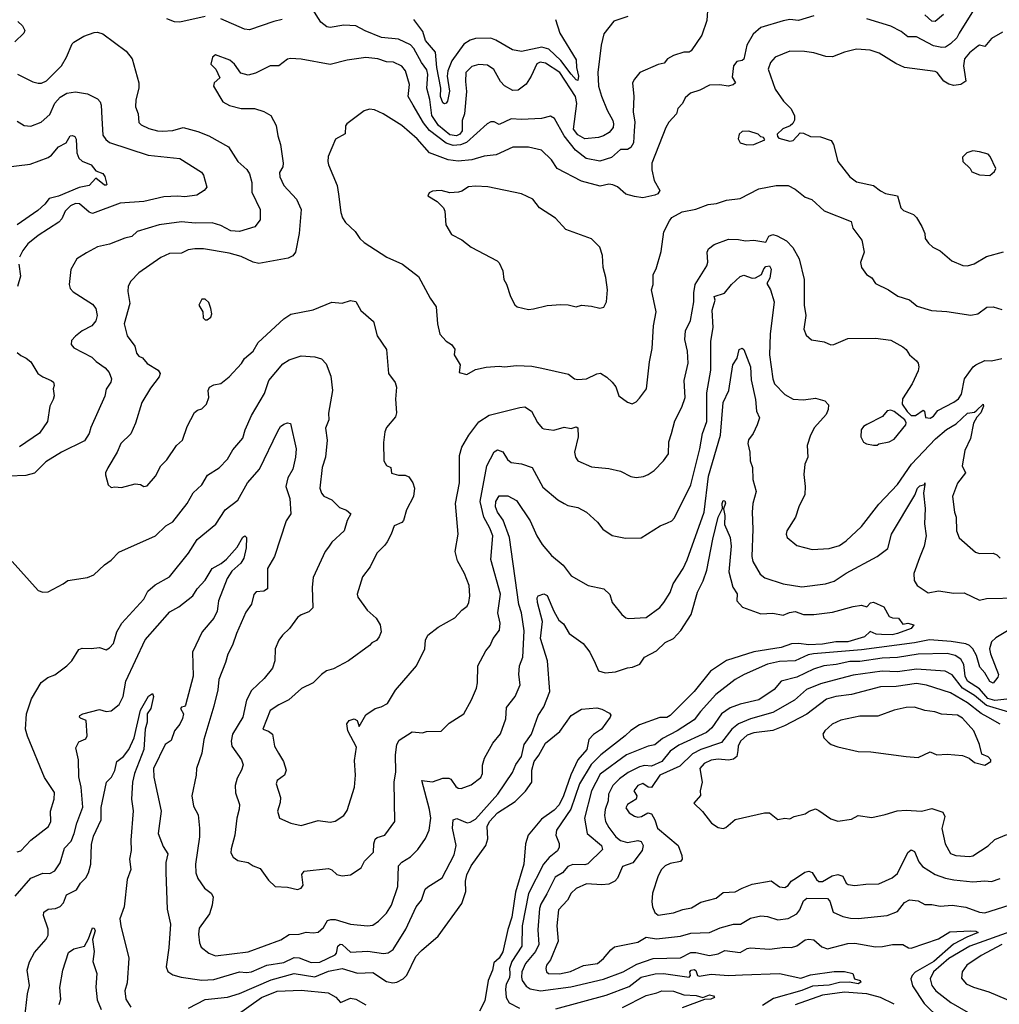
# Model space of a CAD drawing. Extents: x 1246230 to 1426786, y 660032 to 763141.
# Tile 197 of 256: x 1319049 to 1324780, y 698286 to 704045. Entities that reach past the tile are written whole.
import ezdxf

# ---------------------------------------------------------------- set-up
doc = ezdxf.new("R2010")
doc.units = 0

msp = doc.modelspace()

# ---------------------------------------------------------------- linework, layer by layer
at = {"layer": '0CON10XD'}
for points in [[(1323075.6, 704125), (1323069.7, 704040.3), (1323039.2, 703955), (1322977.8, 703862.2), (1322965, 703855.7), (1322934.4, 703855.6), (1322874.5, 703835.5), (1322838.8, 703815), (1322818.9, 703791.1), (1322785, 703782.5), (1322676.7, 703735), (1322645, 703696.7), (1322634.2, 703675), (1322641.4, 703595), (1322637.5, 703505), (1322648.1, 703445), (1322643.8, 703395), (1322640.9, 703325), (1322625, 703297.8), (1322605, 703286.4), (1322563.8, 703285), (1322510.6, 703239.4), (1322442.4, 703217.6), (1322362.9, 703232.9), (1322301.4, 703281.4), (1322235.2, 703365.2), (1322177.3, 703467.3), (1322155, 703480), (1322102.5, 703467.5), (1321985, 703460.4), (1321924.7, 703465.3), (1321855, 703431.9), (1321825, 703447.1), (1321805, 703448.1), (1321784, 703436), (1321663.7, 703326.3), (1321628, 703312), (1321585, 703309.1), (1321543.2, 703323.2), (1321446.6, 703396.6), (1321411.5, 703441.5), (1321350.9, 703545), (1321322.7, 703595), (1321330.5, 703665), (1321305.9, 703745.9), (1321285, 703772.7), (1321235, 703796.9), (1321195, 703798.2), (1321145, 703815.5), (1321075, 703822.7), (1320965, 703807.5), (1320865, 703782.1), (1320695, 703814.3), (1320633, 703817), (1320615, 703814.2), (1320565, 703775.7), (1320515, 703775.6), (1320427.9, 703732.1), (1320385, 703721.2), (1320342.7, 703732.7), (1320306.2, 703785), (1320278.3, 703808.3), (1320195, 703840), (1320177.5, 703825), (1320167.5, 703785), (1320196.1, 703756.1), (1320220, 703705), (1320187.5, 703675), (1320182.5, 703655), (1320236.7, 703565), (1320276.8, 703543.2), (1320345, 703525.4), (1320422.5, 703525), (1320477.8, 703507.8), (1320517.5, 703485), (1320550, 703425), (1320558.6, 703365), (1320575.7, 703315), (1320590, 703205), (1320588.6, 703185), (1320569.4, 703150.6), (1320570.7, 703125), (1320594.5, 703075), (1320668, 702995), (1320696, 702935), (1320683.1, 702795), (1320662.9, 702685), (1320647.4, 702662.6), (1320620.3, 702649.7), (1320448.3, 702618.3), (1320415, 702625.7), (1320345, 702659.6), (1320275, 702679.2), (1320125, 702704.6), (1320073.9, 702703.9), (1320035, 702698.5), (1319995, 702680), (1319925, 702677.5), (1319875.4, 702654.6), (1319745, 702564.2), (1319699.2, 702515), (1319683.4, 702486.6), (1319682.2, 702455), (1319692.5, 702385), (1319661.1, 702265), (1319678.1, 702195), (1319722.9, 702135), (1319732.9, 702095), (1319745, 702076), (1319767.1, 702067.1), (1319795, 702034.6), (1319858.6, 701995), (1319870.8, 701975), (1319865.8, 701955), (1319815, 701890), (1319763.5, 701805), (1319725.8, 701685), (1319698.3, 701621.7), (1319640, 701565), (1319620, 701515), (1319565, 701422.5), (1319551.2, 701395), (1319551.7, 701381.7), (1319567.5, 701325), (1319585, 701307.5), (1319605, 701312.5), (1319645, 701307.5), (1319725, 701330), (1319755, 701326.7), (1319775, 701313.8), (1319795, 701318.8), (1319844.4, 701375), (1319873.8, 701435), (1319909.3, 701470.7), (1319966.6, 701553.4), (1320000.6, 701585), (1320028.6, 701665), (1320072.1, 701747.9), (1320088.3, 701761.7), (1320115, 701768.8), (1320141.2, 701795), (1320156, 701835), (1320152.5, 701875), (1320158.8, 701895), (1320185, 701908.5), (1320225, 701917.1), (1320273.8, 701955), (1320347, 702033), (1320365, 702062), (1320414.5, 702105.5), (1320443.7, 702156.3), (1320595, 702295.7), (1320635, 702322.9), (1320765, 702348.1), (1320875, 702393.3), (1320935, 702387.5), (1320985, 702402), (1321015, 702396.2), (1321044.6, 702344.6), (1321119.7, 702279.7), (1321140.6, 702195), (1321195.8, 702115), (1321205.9, 701975.9), (1321245, 701922.5), (1321253.8, 701895), (1321248.6, 701825), (1321253.9, 701746.1), (1321248.3, 701721.7), (1321195, 701658.8), (1321185.7, 701635), (1321178.3, 701571.7), (1321179.4, 701465), (1321195, 701436.7), (1321220, 701425), (1321225, 701392.5), (1321265, 701380), (1321305, 701380), (1321325, 701370), (1321348.8, 701335), (1321358.8, 701305), (1321353.8, 701255), (1321312.7, 701177.3), (1321295.3, 701114.7), (1321285, 701102.9), (1321240.8, 701085), (1321222.9, 701035), (1321198.5, 700991.5), (1321185, 700970.8), (1321137.8, 700925), (1321100, 700845), (1321055, 700786.7), (1321022.9, 700685), (1321027.3, 700667.3), (1321081.2, 700591.2), (1321133.8, 700545), (1321158, 700505), (1321164.2, 700465), (1321152.5, 700435), (1321135.6, 700414.4), (1321109.7, 700400.3), (1321095, 700383.8), (1320973.3, 700295), (1320885, 700248.6), (1320844.6, 700235.4), (1320814.6, 700215.4), (1320765, 700165.7), (1320697, 700133), (1320623.8, 700066.2), (1320565, 700037.3), (1320515, 700003.1), (1320471.2, 699895), (1320505, 699882.9), (1320528, 699865), (1320540.6, 699795), (1320564, 699754), (1320593.3, 699705), (1320608.6, 699655), (1320598, 699625), (1320556, 699595), (1320548.6, 699575), (1320574.5, 699495), (1320572.7, 699465), (1320558.1, 699415), (1320568, 699375), (1320635, 699345.7), (1320695, 699330.8), (1320795, 699360), (1320865, 699350), (1320895, 699355.8), (1320945, 699389.2), (1320965, 699418.8), (1321007.1, 699555), (1321014, 699625), (1321007.7, 699712.3), (1321019.5, 699789.5), (1320968.5, 699885), (1320963.4, 699926.6), (1320976, 699945), (1321006.2, 699956.2), (1321023.1, 699945), (1321035, 699910), (1321075, 699979.4), (1321128.6, 700015), (1321164.2, 700025.8), (1321200.8, 700045), (1321247, 700123), (1321370, 700265), (1321420, 700365), (1321423.8, 700415), (1321436.2, 700445), (1321497.9, 700492.1), (1321595, 700545.8), (1321635, 700590.8), (1321666.2, 700613.8), (1321676.7, 700635), (1321682.5, 700675), (1321678.2, 700735), (1321650.9, 700805), (1321609.5, 700879.5), (1321597.3, 700935), (1321614.4, 701035), (1321599.5, 701215), (1321621.5, 701335), (1321621.5, 701495), (1321636.4, 701543.6), (1321676.9, 701615), (1321735, 701692.9), (1321795, 701731.4), (1321975, 701776.7), (1322005, 701779.4), (1322044.2, 701755), (1322078.3, 701688.3), (1322105, 701656.2), (1322115, 701652), (1322174.2, 701644.2), (1322235, 701662), (1322275, 701654), (1322305, 701663.8), (1322315, 701656.7), (1322316.2, 701605), (1322294.4, 701515), (1322300.6, 701485), (1322315, 701464.2), (1322395, 701428.6), (1322495, 701419.4), (1322565, 701404), (1322625, 701372.5), (1322655, 701367.5), (1322697.9, 701372.1), (1322725, 701384.2), (1322761.7, 701408.3), (1322815.3, 701464.7), (1322845.7, 701505), (1322847.5, 701575), (1322861.5, 701625), (1322881.1, 701698.9), (1322922.6, 701777.4), (1322941.8, 701835), (1322936.4, 701935), (1322959.5, 702035), (1322956.7, 702105), (1322941.4, 702175), (1322944.4, 702225), (1322973.8, 702286.2), (1322993.2, 702395), (1322992.2, 702447.8), (1323000, 702495), (1323070, 702605), (1323074.5, 702625.5), (1323071.6, 702685), (1323079.7, 702705), (1323111.1, 702728.9), (1323195, 702760.5), (1323255, 702760), (1323295, 702752.1), (1323345, 702755.5), (1323415, 702744.4), (1323431.8, 702778.2), (1323455, 702788.9), (1323481.1, 702781.1), (1323535, 702750.5), (1323573, 702713), (1323608.6, 702645), (1323638.9, 702525), (1323639.1, 702375), (1323648.2, 702315), (1323636.9, 702235), (1323649.5, 702199.5), (1323682.3, 702172.3), (1323755, 702160.8), (1323795, 702142.9), (1323812.5, 702145), (1323895, 702180.5), (1324055, 702181.9), (1324145, 702170), (1324215, 702131.2), (1324236.2, 702115), (1324254.3, 702084.3), (1324295, 702050), (1324306, 702035), (1324310, 702015), (1324305, 701990), (1324270, 701915), (1324213.4, 701826.6), (1324212.7, 701795), (1324242.2, 701752.2), (1324265, 701730.4), (1324289.8, 701730.2), (1324335, 701760), (1324342.5, 701755), (1324348.8, 701718.8), (1324376.5, 701713.5), (1324395, 701725.8), (1324421.3, 701758.7), (1324515, 701807.1), (1324542.3, 701827.7), (1324558.5, 701855), (1324576.8, 701943.2), (1324626.7, 702015), (1324643.3, 702025), (1324695, 702050.8), (1324735, 702048.5), (1324795, 702062.9)], [(1320135, 704062.7), (1319985, 704030), (1319955, 704031.8), (1319910.5, 704050.5)], [(1322606.6, 704063.4), (1322525, 704035.8), (1322467.3, 703962.7), (1322450, 703895), (1322432.1, 703735), (1322436.1, 703655), (1322452.1, 703597.9), (1322485.4, 703515), (1322518.7, 703455), (1322524, 703435), (1322520.3, 703415), (1322498.6, 703385), (1322465, 703364.7), (1322435, 703354.7), (1322355, 703348.8), (1322315, 703371.1), (1322288.8, 703405), (1322308.1, 703555), (1322301.6, 703595), (1322208.4, 703735), (1322125, 703791.2), (1322095, 703796.8), (1322075, 703786.5), (1322041.8, 703715), (1322012.3, 703667.7), (1321965, 703631.9), (1321935, 703630), (1321885, 703657.5), (1321862.9, 703682.9), (1321823.3, 703753.3), (1321785, 703779.5), (1321735, 703783.3), (1321695, 703771.2), (1321659.1, 703735), (1321656.4, 703683.6), (1321662.6, 703625), (1321651.1, 703495), (1321636.9, 703455), (1321637.5, 703395), (1321624.3, 703375.7), (1321605, 703365.6), (1321565, 703371.4), (1321500.2, 703425), (1321459.3, 703485), (1321448.7, 703578.7), (1321430.6, 703645), (1321436, 703725), (1321431.5, 703751.5), (1321399.7, 703795), (1321355, 703875.4), (1321335, 703898.5), (1321265, 703931.6), (1321165, 703940.5), (1321069.3, 703979.3), (1321015, 704008.2), (1320945, 704012.7), (1320865, 703999.2), (1320845, 704002.1), (1320810.1, 704030.1), (1320759.4, 704109.4)], [(1323695, 704068.1), (1323605, 704039.1), (1323555, 704045.4), (1323515, 704037.7), (1323385, 703999.4), (1323340.4, 703959.6), (1323304.1, 703895.9), (1323285, 703814), (1323275, 703806), (1323245, 703800), (1323224.4, 703775), (1323218.3, 703708.3), (1323236.2, 703675), (1323223, 703663), (1323194.3, 703655.7), (1323145, 703664.4), (1323085, 703662.2), (1323027.3, 703632.7), (1322973.3, 703615), (1322942.7, 703587.3), (1322926.2, 703555), (1322898.8, 703525), (1322891.2, 703495), (1322846, 703445), (1322829.2, 703415), (1322747.5, 703205), (1322747.3, 703167.3), (1322760.8, 703105), (1322794, 703045), (1322783.1, 703026.9), (1322765, 703018.6), (1322695, 703001.9), (1322645, 703010), (1322594.5, 703024.5), (1322546.7, 703066.7), (1322519.7, 703079.7), (1322495, 703081.8), (1322445, 703071.5), (1322335, 703100.5), (1322193.4, 703173.4), (1322159.4, 703225), (1322101.1, 703281.1), (1322025, 703300), (1321935, 703300), (1321836.2, 703253.8), (1321765.5, 703245.5), (1321695, 703224.6), (1321615, 703217.5), (1321555, 703225.2), (1321446.3, 703266.3), (1321375, 703347.1), (1321284.5, 703425), (1321175, 703493.3), (1321125, 703517.1), (1321095, 703521.2), (1321065, 703512), (1320962, 703435), (1320955.8, 703424.2), (1320952.9, 703377.1), (1320896.7, 703345), (1320854, 703245), (1320851.2, 703215), (1320856.2, 703195), (1320905.4, 703075.4), (1320914.5, 703025), (1320927, 702917), (1320938, 702885), (1320955, 702858.8), (1321011.2, 702805), (1321038.8, 702765), (1321065, 702740.8), (1321196.7, 702655), (1321288.8, 702615), (1321381.7, 702541.7), (1321449.6, 702415), (1321485.5, 702365), (1321493.8, 702265), (1321507.5, 702205), (1321543.3, 702165), (1321575.8, 702145.8), (1321595, 702117.5), (1321590, 702085), (1321626.2, 702025), (1321620.7, 701980.7), (1321665, 701968.8), (1321715, 701998.8), (1321778, 702012), (1321855, 702018.6), (1321885, 702014.4), (1321955, 702021.1), (1322045, 702018.5), (1322104.2, 702005.8), (1322260.5, 701970.5), (1322294.4, 701944.4), (1322315, 701940), (1322365, 701944.5), (1322425, 701972.7), (1322447.1, 701977.1), (1322485, 701953.3), (1322515, 701923.8), (1322536.3, 701896.3), (1322554, 701845), (1322605, 701806.7), (1322631.7, 701798.3), (1322655, 701810), (1322675, 701830), (1322715.6, 701885), (1322734.4, 702044.4), (1322749.5, 702120.5), (1322757.5, 702255), (1322773.4, 702336.6), (1322745.6, 702465), (1322754.6, 702495.4), (1322755.7, 702555), (1322773.3, 702586.7), (1322801.3, 702688.7), (1322816.7, 702803.3), (1322851.2, 702868.8), (1322865, 702887.5), (1322925, 702920.8), (1323005, 702935.7), (1323076.3, 702963.7), (1323125, 702969.5), (1323185, 702988.5), (1323265, 702998.8), (1323372.5, 703055), (1323475, 703075.5), (1323545, 703074.4), (1323585, 703053.3), (1323645, 703007.1), (1323682.6, 702992.6), (1323755, 702927.3), (1323913.3, 702865), (1323923.1, 702825), (1323976, 702755), (1323988.8, 702685), (1323968, 702625), (1323973.8, 702595), (1324004.1, 702554.1), (1324034.2, 702534.2), (1324055, 702502.5), (1324132.5, 702465), (1324187.5, 702427.5)], [(1324629.3, 704100.7), (1324545.3, 703965), (1324532.2, 703937.8), (1324495.7, 703904.3), (1324465, 703883.6), (1324445, 703881.2), (1324395, 703891.5), (1324295, 703943.6), (1324245, 703944.4), (1324205.3, 703975.3), (1324145, 704007.7), (1324005, 704049.2)], [(1324454.7, 704075.3), (1324405, 704034.5), (1324385, 704035.5), (1324345, 704073.8)], [(1319038.8, 704035), (1319065, 704008.8), (1319078.8, 703981.2), (1319073.1, 703965), (1319020.9, 703915)], [(1320585, 704046.7), (1320535.5, 704034.5), (1320394.1, 703985.9), (1320365, 703989.2), (1320225, 704050)], [(1322184.5, 704045), (1322209.5, 703965), (1322305, 703810), (1322306.2, 703765), (1322318.1, 703715), (1322315, 703690), (1322305, 703692.7), (1322275, 703726.1), (1322215.1, 703805.1), (1322145, 703872.3), (1322103.2, 703883.2), (1321985, 703859.3), (1321932.1, 703867.9), (1321835.6, 703925), (1321805, 703936.9), (1321715, 703935.2), (1321684.4, 703925.6), (1321648.1, 703901.9), (1321576.7, 703805), (1321553.8, 703746.2), (1321550.2, 703715), (1321562.8, 703627.2), (1321551.4, 703568.6), (1321545, 703556), (1321535, 703553.1), (1321525, 703559.2), (1321511.5, 703595), (1321512, 703645), (1321489.7, 703765), (1321481.9, 703855), (1321422.6, 703922.6), (1321408.4, 703975), (1321355, 704046.2)], [(1319036.2, 703726.2), (1319125, 703681.1), (1319156.6, 703673.4), (1319176.2, 703673.8), (1319205, 703686.7), (1319294.4, 703775), (1319323.1, 703825), (1319355.8, 703904.2), (1319365.8, 703914.2), (1319425, 703948.8), (1319485, 703970), (1319505, 703972.5), (1319535, 703962.5), (1319671.3, 703861.3), (1319707.5, 703815), (1319746.7, 703675), (1319746.9, 703645), (1319728.9, 703575), (1319727.1, 703535), (1319741.4, 703495), (1319745, 703443.8), (1319758.9, 703428.9), (1319805, 703407.5), (1319855, 703394.5), (1319885, 703393.5), (1319945, 703396.7), (1320005, 703414.4), (1320091.4, 703391.4), (1320154.6, 703364.6), (1320270.2, 703300.2), (1320324.4, 703215), (1320377.6, 703167.6), (1320393.6, 703143.6), (1320406.6, 703093.4), (1320407.1, 703035), (1320455.9, 702935), (1320456.7, 702875), (1320425, 702833.8), (1320334.4, 702805.6), (1320285, 702809.7), (1320225, 702840), (1320175, 702856), (1320076.4, 702853.6), (1319995, 702863.1), (1319865, 702844.5), (1319736.7, 702805), (1319704.3, 702775.7), (1319665, 702767.8), (1319575, 702732.2), (1319505, 702715.8), (1319439.1, 702680.9), (1319383.8, 702645), (1319347.3, 702582.7), (1319338.6, 702495), (1319343.3, 702473.3), (1319362, 702452), (1319475, 702381.4), (1319494.6, 702354.6), (1319503.1, 702315), (1319495, 702284), (1319471.9, 702255), (1319415, 702225.6), (1319375, 702193.3), (1319352.7, 702167.3), (1319350, 702145), (1319365, 702124.6), (1319470.8, 702070.8), (1319496, 702045), (1319548.8, 702008.8), (1319571.8, 701981.8), (1319585.8, 701945), (1319582.2, 701925), (1319555, 701884), (1319547.2, 701842.8), (1319465, 701658.8), (1319455.3, 701624.7), (1319427.8, 701582.2), (1319294.3, 701515.7), (1319202, 701458), (1319135, 701392.5), (1319085, 701378.5), (1318985, 701375.6)], [(1324798.4, 703971.6), (1324735, 703935.5), (1324695, 703888.1), (1324665, 703895.6), (1324655, 703890), (1324605, 703851.8), (1324577.5, 703815), (1324570.8, 703775), (1324579.6, 703725), (1324584.2, 703685), (1324555, 703666.4), (1324515, 703659.6), (1324485, 703666.9), (1324455, 703684.4), (1324416.9, 703735), (1324405, 703742.5), (1324224.8, 703764.8), (1324175, 703788), (1324078.3, 703848.3), (1324025.5, 703865.5), (1323945, 703872.5), (1323875, 703854.4), (1323805, 703827.5), (1323765, 703830), (1323695, 703851.5), (1323641.3, 703858.7), (1323555, 703860.5), (1323469.2, 703825), (1323441.1, 703795), (1323427.1, 703755), (1323468.8, 703638.8), (1323517.7, 703567.7), (1323560.8, 703525), (1323581.1, 703485), (1323582.7, 703457.3), (1323571.7, 703438.3), (1323556.1, 703423.9), (1323513.9, 703406.1), (1323480, 703375), (1323481.7, 703361.7), (1323491.2, 703351.2), (1323555, 703333.8), (1323575, 703337.5), (1323615, 703383.3), (1323635, 703381.2), (1323675, 703362), (1323735, 703360), (1323797.3, 703337.3), (1323810, 703315), (1323836.2, 703215), (1323905, 703126), (1323945, 703096.9), (1324045, 703074.3), (1324085, 703043.1), (1324115, 703028.6), (1324184.3, 703014.3), (1324203.6, 702943.6), (1324219.4, 702929.4), (1324277.5, 702905), (1324295, 702887.5), (1324328, 702835), (1324344, 702795), (1324346.2, 702765), (1324367, 702737), (1324391.2, 702715), (1324435, 702692.9), (1324502.5, 702635), (1324567.9, 702607.9), (1324595, 702605.6), (1324632.4, 702617.6), (1324705, 702660), (1324805, 702687.7)], [(1319035, 703451.2), (1319075, 703426), (1319115, 703422.9), (1319175.4, 703444.6), (1319225, 703490), (1319253.8, 703556.2), (1319285, 703591.3), (1319325, 703614.7), (1319375, 703621.8), (1319445, 703611.1), (1319505, 703581.4), (1319518.9, 703565), (1319525.5, 703545), (1319528.8, 703468.8), (1319535, 703368.8), (1319553, 703343), (1319575, 703326.4), (1319801.5, 703251.5), (1319985, 703233.6), (1320111.9, 703151.9), (1320123.5, 703135), (1320144, 703065), (1320128, 703045), (1320085, 703017.5), (1320015, 703007.8), (1319975, 703013.2), (1319891.9, 703008.1), (1319775, 702980.5), (1319637.7, 702972.3), (1319475, 702911.9), (1319455, 702918.5), (1319398.5, 702968.5), (1319375, 702969.5), (1319346.4, 702955), (1319315.4, 702925), (1319295, 702880.8), (1319278.8, 702861.2), (1319157.9, 702782.1), (1319097.1, 702732.9), (1319067.3, 702695), (1319048.5, 702655)], [(1323302.7, 703312.7), (1323345, 703314), (1323408.3, 703341.7), (1323400, 703355), (1323385, 703360), (1323370, 703375), (1323315, 703392.9), (1323275, 703390), (1323257.5, 703375), (1323253, 703347), (1323263.9, 703323.9), (1323302.7, 703312.7)], [(1318965, 703182.1), (1319109.5, 703200.5), (1319215, 703237.9), (1319235, 703252.7), (1319275, 703300.6), (1319320.8, 703325), (1319345, 703364.6), (1319357.6, 703367.6), (1319370.8, 703360.8), (1319379.1, 703345), (1319382.3, 703265), (1319395, 703235.7), (1319415, 703217.1), (1319466.7, 703196.7), (1319495, 703161.1), (1319534.4, 703144.4), (1319546.6, 703126.6), (1319558.3, 703081.7), (1319555, 703076), (1319545, 703077.3), (1319495, 703118.2), (1319455.9, 703074.1), (1319396.3, 703063.7), (1319275, 703012.1), (1319220.5, 702999.5), (1319195.4, 702965), (1319155, 702928.9), (1319033.2, 702845)], [(1324725, 703132.5), (1324753, 703157), (1324760, 703175), (1324727.5, 703245), (1324715, 703257.5), (1324665, 703272.5), (1324625, 703276.7), (1324590, 703265), (1324565, 703240), (1324567.5, 703215), (1324610, 703175), (1324620, 703155), (1324665, 703137.5), (1324725, 703132.5)], [(1322025, 702350), (1322055, 702353.3), (1322135, 702372.5), (1322215, 702378.6), (1322257, 702377), (1322305, 702365.8), (1322335, 702374.2), (1322395, 702368.6), (1322443.3, 702356.7), (1322465.9, 702364.1), (1322482.5, 702395), (1322487.5, 702465), (1322477.7, 702537.7), (1322462, 702595), (1322458.8, 702665), (1322443.8, 702715), (1322395, 702762), (1322245, 702816.7), (1322184.1, 702884.1), (1322090, 702945), (1322051.2, 702995), (1321985.7, 703025.7), (1321786.9, 703066.9), (1321715, 703071.5), (1321675, 703067.3), (1321635, 703040.8), (1321616.1, 703036.1), (1321565, 703032.9), (1321515, 703046.2), (1321486.1, 703043.9), (1321465, 703042.5), (1321445, 703032.5), (1321436.7, 703015), (1321491.5, 702981.5), (1321528.1, 702945), (1321535.6, 702925), (1321542.5, 702845), (1321575, 702787.5), (1321635, 702756.2), (1321691.2, 702715), (1321843.3, 702635), (1321855, 702622.5), (1321875.9, 702575.9), (1321881.2, 702525), (1321897.7, 702497.7), (1321920, 702425), (1321945, 702377.5), (1321960, 702365), (1322025, 702350)], [(1319044.4, 702615), (1319053.1, 702545), (1319036.6, 702483.4)], [(1320333.3, 699426.7), (1320319.4, 699375), (1320307.8, 699275), (1320285.6, 699195), (1320285, 699172.5), (1320297, 699147), (1320325, 699127.5), (1320385, 699115.8), (1320415, 699095.8), (1320455, 699080), (1320505, 699011.2), (1320544.1, 698974.1), (1320615, 698970), (1320675, 698957.1), (1320696, 698965), (1320707, 698983), (1320698.8, 699045), (1320712.5, 699065), (1320855, 699080), (1320875, 699072.5), (1320905, 699044.3), (1320935, 699037.5), (1320985, 699042.5), (1321046.9, 699083.1), (1321066.7, 699123.3), (1321119.5, 699175), (1321120, 699225), (1321128.6, 699251.4), (1321139.6, 699260.4), (1321185, 699274.4), (1321244.4, 699355), (1321240, 699585), (1321248.8, 699645), (1321247.8, 699745), (1321255.7, 699805), (1321269.7, 699830.3), (1321345, 699878.6), (1321405, 699873.3), (1321429.3, 699880.7), (1321515, 699883.8), (1321560.9, 699929.1), (1321646.7, 699985), (1321693, 700067), (1321720.8, 700135), (1321726.9, 700165), (1321728.9, 700265), (1321776.7, 700353.3), (1321802.2, 700385), (1321819.5, 700425), (1321855.4, 700474.6), (1321859.5, 700515), (1321845.5, 700575), (1321861.2, 700685), (1321805, 700887.5), (1321817.8, 701025), (1321800.4, 701070.4), (1321764.2, 701135), (1321743.8, 701226.2), (1321781.1, 701435), (1321825, 701516.2), (1321845, 701528), (1321875, 701516.7), (1321902.1, 701472.1), (1321923.9, 701453.9), (1321985, 701446.4), (1322048, 701425), (1322109.6, 701309.6), (1322196.9, 701236.9), (1322234, 701214), (1322255, 701203.1), (1322315, 701191.2), (1322365, 701163.3), (1322428.8, 701105), (1322461.2, 701065), (1322515, 701028), (1322592.6, 701012.6), (1322685, 701014.4), (1322795.5, 701084.5), (1322838.8, 701101.2), (1322865, 701114), (1322879.7, 701130.3), (1322975, 701324), (1323027.9, 701535), (1323044.2, 701625), (1323070, 701695), (1323068.6, 701861.4), (1323091.9, 701995), (1323092, 702165), (1323106.2, 702245), (1323099.6, 702345), (1323117.8, 702405), (1323112.7, 702425), (1323172.9, 702445), (1323213.7, 702496.3), (1323265, 702542.9), (1323285, 702550), (1323335, 702531.9), (1323354.4, 702534.4), (1323388.9, 702555), (1323401.8, 702588.2), (1323415, 702601.3), (1323435, 702604.8), (1323445.4, 702585), (1323436.8, 702533.2), (1323420.9, 702500.9), (1323441.4, 702465), (1323462.7, 702395), (1323439.6, 702205), (1323435.9, 702085), (1323454.7, 701945), (1323465, 701915.7), (1323525, 701852.9), (1323575, 701825.6), (1323635, 701821.4), (1323705, 701831.2), (1323760, 701815), (1323781.7, 701791.7), (1323780, 701765), (1323768.1, 701735), (1323699.8, 701660.2), (1323676.4, 701615), (1323655.8, 701555), (1323660, 701485), (1323642.9, 701445), (1323637.5, 701385), (1323644.2, 701315), (1323641.9, 701268.1), (1323607.1, 701195), (1323588.1, 701135), (1323538, 701055), (1323534.2, 701035), (1323540, 701015), (1323595, 700970), (1323685, 700945.7), (1323785, 700951.9), (1323845, 700969.4), (1323885, 700996.9), (1323975, 701080), (1324075, 701210), (1324185, 701325.6), (1324266.2, 701445), (1324406.2, 701593.8), (1324472.2, 701647.8), (1324528.2, 701681.8), (1324595, 701742.3), (1324635, 701748.8), (1324649.2, 701760.8), (1324685, 701796.5), (1324688.8, 701785), (1324672.1, 701745), (1324649.5, 701720.5), (1324628.9, 701685), (1324611.8, 701595), (1324579.4, 701525), (1324562.9, 701435), (1324582.5, 701395), (1324535.4, 701334.6), (1324506.4, 701255), (1324517.8, 701165), (1324527.8, 701135), (1324530.6, 701055), (1324544.6, 701014.6), (1324640.2, 700930.2), (1324665, 700922.2), (1324745, 700923.5), (1324765, 700915.5), (1324785.6, 700895)], [(1320145, 702290), (1320167.5, 702305), (1320172.5, 702325), (1320167.5, 702355), (1320155, 702390), (1320135, 702410), (1320115, 702410), (1320097.5, 702375), (1320120, 702335), (1320121.7, 702301.7), (1320135, 702290), (1320145, 702290)], [(1324187.5, 702427.5), (1324255, 702405.7), (1324299.2, 702369.2), (1324383.8, 702343.8), (1324472.6, 702337.4), (1324613.8, 702316.2), (1324655, 702324), (1324707.6, 702362.4), (1324745, 702364.4), (1324795, 702349.2)], [(1320254, 700284), (1320214.5, 700185), (1320207.5, 700125), (1320185, 700030), (1320125.5, 699835), (1320115.5, 699754.5), (1320084.3, 699665), (1320081.4, 699625), (1320055.6, 699505), (1320065.7, 699445), (1320093.6, 699393.6), (1320101.8, 699315), (1320101.8, 699265), (1320077.7, 699105), (1320078.5, 699055), (1320092.1, 699022.1), (1320129.4, 698965), (1320169.2, 698935), (1320181.4, 698915), (1320174.4, 698865), (1320158.9, 698815), (1320098.9, 698731.1), (1320095.6, 698695), (1320101.5, 698645), (1320110.5, 698620.5), (1320156, 698585), (1320195, 698568.5), (1320385, 698591.8), (1320577.5, 698662.5), (1320625, 698693.1), (1320683.5, 698696.5), (1320725, 698707.9), (1320765, 698703.5), (1320795, 698707.8), (1320826.7, 698735), (1320849.2, 698775), (1320868.6, 698781.4), (1320895, 698780.7), (1320985, 698754.4), (1321083.8, 698743.8), (1321115, 698747.8), (1321148.5, 698771.5), (1321195, 698819.3), (1321224.7, 698865), (1321260.4, 698975), (1321265, 699096), (1321283.9, 699116.1), (1321335, 699148.1), (1321379.2, 699190.8), (1321423.5, 699255), (1321445.5, 699305), (1321454.5, 699375), (1321447.3, 699425), (1321402, 699595), (1321465, 699586.2), (1321525, 699608.8), (1321558.9, 699608.9), (1321571.5, 699601.5), (1321599.8, 699559.8), (1321615, 699550), (1321631.2, 699548.8), (1321691.3, 699568.7), (1321746.9, 699613.1), (1321756.5, 699635), (1321757.3, 699685), (1321768.1, 699725), (1321817.9, 699812.1), (1321862.2, 699867.8), (1321892.7, 699955), (1321898, 700022), (1321948.1, 700085), (1321976.7, 700155), (1321968.9, 700215), (1321974, 700266), (1321993.6, 700316.4), (1322000.2, 700470.2), (1321984, 700575), (1321969.6, 700625), (1321913.8, 701015), (1321877.1, 701117.1), (1321844.7, 701165), (1321833.5, 701195), (1321835, 701227.5), (1321855, 701260.4), (1321905, 701260.4), (1321955, 701231.9), (1322035, 701112.9), (1322074.6, 701025), (1322105, 700975.8), (1322161.1, 700911.1), (1322229.4, 700855), (1322275, 700791.9), (1322374.6, 700734.6), (1322465.7, 700715.7), (1322502.3, 700682.3), (1322516.2, 700635), (1322571.2, 700565), (1322595, 700546.7), (1322611.7, 700541.7), (1322715, 700547.1), (1322795, 700606.2), (1322818, 700635), (1322854.3, 700695), (1322872.2, 700745), (1322930, 700835), (1322953.8, 700885), (1323054.2, 701165), (1323078.8, 701375), (1323149.7, 701615), (1323164.7, 701805.3), (1323197.5, 701875), (1323222.1, 702025), (1323247.5, 702065), (1323258, 702115), (1323275, 702124.2), (1323286.2, 702116.2), (1323324.6, 702015), (1323327.8, 701937.8), (1323353.4, 701823.4), (1323359.5, 701755), (1323378, 701715), (1323364.5, 701675), (1323340.9, 701625), (1323313.7, 701586.3), (1323308.5, 701565), (1323320, 701515), (1323322.7, 701465), (1323336.4, 701425), (1323337.9, 701355), (1323356.9, 701285), (1323339.2, 701215), (1323334.5, 701165), (1323339.2, 701065), (1323332, 700905), (1323338, 700875), (1323382.1, 700802.1), (1323409.3, 700780.7), (1323515, 700744.4), (1323625, 700726.5), (1323762.5, 700745), (1323815, 700760), (1323885, 700808), (1324065, 700905.4), (1324127.6, 700952.4), (1324150, 701035), (1324285.7, 701264.3), (1324302.5, 701305), (1324315, 701317.7), (1324343.8, 701326.9), (1324345, 701336.2), (1324343.8, 701326.9), (1324336.9, 701275), (1324345.6, 701185), (1324342.7, 701095), (1324352.8, 701025), (1324341.6, 700965), (1324313.6, 700896.4), (1324280.4, 700805), (1324282.2, 700765), (1324300, 700735), (1324365, 700691.4), (1324425, 700704.6), (1324515, 700691.1), (1324575, 700692.7), (1324665, 700648.5), (1324705, 700659.6), (1324895, 700663.4)], [(1319005.3, 700875.3), (1319156.4, 700706.4), (1319185, 700696.2), (1319215, 700698.8), (1319302.5, 700745), (1319330, 700765), (1319445, 700782.5), (1319482.1, 700797.9), (1319544.5, 700855.5), (1319585, 700882.5), (1319629.3, 700930.7), (1319843.3, 701025), (1319903.8, 701085), (1319945, 701108), (1320029.2, 701215), (1320063.6, 701276.4), (1320114.3, 701325), (1320148.5, 701381.5), (1320216.4, 701423.6), (1320265.6, 701475), (1320295, 701528.8), (1320355, 701596.2), (1320367.8, 701645), (1320405, 701730), (1320481.3, 701858.7), (1320507.2, 701935), (1320588.3, 702031.7), (1320625, 702055.4), (1320695, 702078.1), (1320775, 702072.9), (1320815, 702060.8), (1320841.7, 702031.7), (1320869.1, 701959.1), (1320880, 701875), (1320856.4, 701743.6), (1320857.1, 701705), (1320837.9, 701655), (1320848.5, 701585), (1320838.5, 701485), (1320819.1, 701425), (1320805.5, 701305), (1320815.5, 701275.5), (1320828.7, 701258.7), (1320875, 701236.7), (1320920.6, 701190.6), (1320960.8, 701175), (1320986, 701155), (1320964.1, 701115.9), (1320947.1, 701055), (1320875, 700988), (1320855, 700958.8), (1320836, 700935), (1320765, 700782.5), (1320760, 700725), (1320764, 700605), (1320739.7, 700580.3), (1320696.6, 700563.4), (1320675, 700547.5), (1320626.8, 700483.2), (1320586, 700445), (1320565, 700416.2), (1320544.5, 700365.5), (1320541.1, 700295), (1320527.4, 700252.6), (1320478.9, 700191.1), (1320405, 700120.8), (1320376.4, 700065), (1320354.6, 699965), (1320294.7, 699865), (1320286.9, 699825), (1320290.3, 699795), (1320346.9, 699715), (1320355.5, 699685.5), (1320346.5, 699655), (1320321.3, 699608.7), (1320309.1, 699565), (1320311.8, 699521.8), (1320335.8, 699455), (1320333.3, 699426.7)], [(1319035, 702098.8), (1319055, 702080), (1319087.5, 702065), (1319115, 702043.3), (1319155, 701975.7), (1319185, 701955.6), (1319233.3, 701935), (1319246.2, 701925), (1319251.2, 701905), (1319244, 701885), (1319250, 701845), (1319245, 701822.5), (1319224.4, 701785), (1319211.2, 701695), (1319165, 701625.8), (1319047.1, 701547.1)], [(1324065, 701556.7), (1324075, 701563.3), (1324135, 701575.7), (1324165, 701591.1), (1324234, 701675), (1324236.1, 701686.1), (1324226.7, 701705), (1324165, 701753.5), (1324145, 701760.6), (1324125, 701756), (1324096.6, 701723.4), (1324005, 701677.5), (1323986.2, 701665), (1323971.2, 701645), (1323970, 701605), (1323985, 701573.3), (1324003.9, 701563.9), (1324045, 701556.7), (1324065, 701556.7)], [(1319035, 699178.2), (1319055, 699183.6), (1319114.7, 699245.3), (1319217.5, 699325), (1319231.8, 699355), (1319228.8, 699415), (1319251.5, 699485), (1319253.5, 699525), (1319195, 699611.2), (1319093.8, 699853.8), (1319082.2, 699895), (1319088.5, 699985), (1319118.2, 700071.8), (1319175, 700168.8), (1319213, 700197), (1319255, 700212), (1319324.5, 700265.5), (1319354, 700295), (1319395, 700360), (1319415, 700368), (1319467.5, 700367.5), (1319515, 700372), (1319555, 700358.8), (1319575, 700370), (1319597.5, 700395), (1319617.1, 700465), (1319645.7, 700515), (1319774.3, 700655), (1319798.2, 700701.8), (1319841.5, 700738.5), (1319925.7, 700785), (1320035.6, 700925), (1320086.7, 701005), (1320196, 701094), (1320251.5, 701178.5), (1320325.5, 701234.5), (1320381.8, 701335), (1320452.2, 701415), (1320558.8, 701638.8), (1320575.7, 701664.3), (1320595, 701679.2), (1320615, 701687.2), (1320632.5, 701682.5), (1320667.1, 701535), (1320663.3, 701485), (1320647.1, 701415), (1320617.6, 701365), (1320605.5, 701315), (1320629.3, 701245), (1320635.8, 701155), (1320607.4, 701112.6), (1320538.9, 700905), (1320498.1, 700835), (1320498.6, 700715), (1320477.3, 700702.7), (1320432.2, 700697.8), (1320417.9, 700682.1), (1320405, 700626.7), (1320371.7, 700578.3), (1320316.5, 700455), (1320294.4, 700385.6), (1320267, 700333), (1320254, 700284)], [(1319021.6, 698918.4), (1319115, 699023.1), (1319185, 699053.1), (1319225, 699050.5), (1319255, 699066.9), (1319285, 699114), (1319311.1, 699198.9), (1319349.6, 699240.4), (1319368.2, 699285), (1319383.7, 699345), (1319418.7, 699438.7), (1319409.3, 699555), (1319394.6, 699615.4), (1319392.2, 699715), (1319376.9, 699785), (1319395, 699820), (1319435, 699838.8), (1319444, 699855), (1319437.1, 699945), (1319405, 699958.8), (1319398.8, 699965), (1319400, 699975), (1319417.5, 699985), (1319515, 700010), (1319555, 699998), (1319585, 700002.5), (1319630.9, 700039.1), (1319654.4, 700085), (1319669.1, 700175), (1319783.1, 700416.9), (1319928.3, 700581.7), (1319979.1, 700610.9), (1320061.4, 700675), (1320087.1, 700715), (1320134, 700766), (1320175.7, 700835), (1320227, 700863), (1320259.8, 700890.2), (1320321.4, 700958.6), (1320355, 701018.1), (1320366.4, 701026.4), (1320375.7, 701015.7), (1320374.4, 700955), (1320360.9, 700895), (1320342.5, 700865), (1320290.1, 700819.9), (1320263.3, 700776.7), (1320211.5, 700645), (1320207.3, 700615), (1320204.4, 700585), (1320184.4, 700545), (1320116.7, 700465), (1320059.6, 700345), (1320062.9, 700205), (1320019.1, 700035), (1320013.3, 700026.7), (1319995, 700024.4), (1319988.9, 700015), (1320007.5, 699985), (1320002.4, 699957.6), (1319985.8, 699924.2), (1319954.6, 699885), (1319935, 699828), (1319900.3, 699805), (1319832.5, 699665), (1319834.6, 699615), (1319876.4, 699415), (1319858.9, 699285), (1319888.3, 699208.3), (1319915.6, 699165), (1319903.5, 699115), (1319903, 699057), (1319912.7, 698842.7), (1319931.1, 698755), (1319922.2, 698615), (1319905.6, 698505), (1319915, 698478), (1319945, 698458.6), (1319994.5, 698444.5), (1320115, 698426.7), (1320185, 698429.7), (1320335, 698474.7), (1320375, 698470.8), (1320405, 698476), (1320495, 698514.8), (1320595, 698530), (1320655, 698559.8), (1320685, 698557), (1320755, 698529.8), (1320805, 698531.7), (1320894.5, 698575.5), (1320902.5, 698585), (1320910.3, 698625), (1320923.2, 698636.8), (1320935, 698634.6), (1320961.8, 698611.8), (1320985, 698590), (1321085, 698597.3), (1321176.6, 698583.4), (1321205, 698587.5), (1321233.2, 698606.8), (1321307.5, 698725), (1321368.2, 698855), (1321400.5, 698895), (1321421.9, 698958.1), (1321436.6, 698973.4), (1321520, 699025), (1321590.1, 699159.9), (1321602.5, 699215), (1321581.1, 699315), (1321586, 699364), (1321606.7, 699373.3), (1321667.6, 699347.6), (1321685, 699350.7), (1321715, 699369.3), (1321846.4, 699515), (1321932.3, 699642.3), (1321951.3, 699688.7), (1321984.3, 699734.3), (1322000.3, 699805), (1322043.2, 699865), (1322081.5, 699975), (1322114.7, 700025), (1322150.4, 700115), (1322137.7, 700295), (1322095.3, 700425), (1322107.4, 700525), (1322078.2, 700635), (1322077, 700663), (1322082.9, 700675), (1322115, 700686.4), (1322135, 700677.1), (1322173.5, 700585), (1322203.3, 700533.3), (1322230.3, 700510.3), (1322262.9, 700455), (1322345.3, 700395.3), (1322385.5, 700345), (1322415, 700280), (1322435, 700236.7), (1322475, 700224.6), (1322535, 700230), (1322605, 700254.3), (1322635, 700258.4), (1322678.1, 700275), (1322705, 700316.2), (1322775, 700353.1), (1322825, 700400.9), (1322875, 700424.5), (1322918, 700472), (1322977.1, 700565), (1323014.2, 700695.8), (1323047.4, 700762.6), (1323069.3, 700825), (1323103.7, 701006.3), (1323135.8, 701135), (1323161.2, 701185), (1323158.5, 701215), (1323165, 701232), (1323175, 701231.2), (1323177.4, 701217.4), (1323167.3, 701182.7), (1323174.6, 701145), (1323172.2, 701092.2), (1323206.1, 701016.1), (1323211.2, 700965), (1323198.2, 700815), (1323221.2, 700725), (1323246, 700686), (1323244.5, 700645), (1323277.6, 700607.6), (1323385, 700570), (1323455, 700572.7), (1323515, 700560.8), (1323552.6, 700577.4), (1323585, 700583.1), (1323635, 700566.4), (1323695, 700566.2), (1323805, 700578.9), (1323925, 700612.5), (1323975, 700620), (1324005, 700610), (1324027, 700633), (1324045, 700638.6), (1324105, 700610), (1324135, 700553.3), (1324155, 700546.2), (1324190, 700545), (1324215, 700510), (1324245, 700514), (1324280, 700505), (1324265, 700484.6), (1324185, 700454.3), (1324152.8, 700447.2), (1324090.7, 700449.3), (1324059.6, 700449.6), (1324025, 700466.2), (1323992, 700435), (1323895, 700405.7), (1323824.4, 700405.6), (1323745, 700392.8), (1323665, 700388.3), (1323605, 700396.6), (1323565, 700394.8), (1323505, 700373), (1323345, 700346.7), (1323185, 700296.2), (1323090.5, 700235), (1322994.1, 700115), (1322855, 699975.4), (1322835, 699962.7), (1322795, 699962.5), (1322675, 699920.8), (1322625, 699887.5), (1322591.8, 699855), (1322448.2, 699745), (1322391.6, 699688.4), (1322324.8, 699575), (1322272.7, 699427.3), (1322190, 699305), (1322186.2, 699275), (1322205.7, 699225.7), (1322206.1, 699203.9), (1322195, 699184), (1322146, 699145), (1322113.8, 699105), (1322026.2, 698933.8), (1321988.4, 698745), (1321987.7, 698625), (1321927.9, 698535), (1321914.3, 698495.7), (1321916.3, 698466.3), (1321915, 698440), (1321895.8, 698404.2), (1321890.8, 698375), (1321894.7, 698325), (1321912.7, 698295), (1321973.4, 698263.4)], [(1324847.9, 700482.1), (1324760.6, 700429.4), (1324734, 700405), (1324722.4, 700365), (1324728.3, 700335), (1324776.2, 700215), (1324771.7, 700198.3), (1324745, 700164.6), (1324725, 700173.9), (1324694.8, 700224.8), (1324666.8, 700256.8), (1324647.8, 700325), (1324625.2, 700365), (1324605, 700384.7), (1324583.9, 700393.9), (1324498.2, 700408.2), (1324372.6, 700417.4), (1324285, 700398.9), (1323975, 700359.7), (1323693.7, 700336.3), (1323661.2, 700328.8), (1323585, 700294.7), (1323495, 700291), (1323425, 700275.9), (1323287.1, 700215), (1323235.6, 700185), (1323122.7, 700097.3), (1323032.6, 699997.4), (1322995, 699950.3), (1322895.1, 699884.9), (1322810.4, 699839.6), (1322765, 699802.6), (1322725, 699795.3), (1322598.5, 699745), (1322445, 699631.6), (1322395, 699534.3), (1322353.1, 699375), (1322370, 699285), (1322452.5, 699215), (1322458.9, 699191.1), (1322373.7, 699106.3), (1322355, 699101.2), (1322285, 699102.6), (1322255, 699091.4), (1322225, 699053.9), (1322181.7, 699028.3), (1322132.2, 698932.2), (1322098, 698872), (1322089.6, 698845), (1322081.3, 698721.3), (1322086.2, 698635), (1322067.1, 698595), (1322008.3, 698525), (1321986.9, 698475), (1321984, 698445), (1321989.5, 698425), (1322011.7, 698391.7), (1322035, 698376.1), (1322095.3, 698364.7), (1322272.5, 698387.5), (1322465, 698433.4), (1322579.2, 698475), (1322659.4, 698520.6), (1322755, 698553.3), (1322915, 698557.1), (1322975, 698589.1), (1323005, 698589.1), (1323085, 698571.3), (1323135, 698580.7), (1323175, 698601.1), (1323265, 698588.4), (1323305, 698611.2), (1323325, 698615.8), (1323435, 698607.5), (1323525, 698619.6), (1323565, 698618.2), (1323595, 698626.9), (1323645, 698662.3), (1323665, 698666.8), (1323695, 698662.5), (1323741.2, 698621.2), (1323775, 698610.9), (1323895, 698640.3), (1323935, 698642.6), (1324055, 698620.8), (1324097.3, 698622.7), (1324156.2, 698636.2), (1324215, 698635.4), (1324250, 698615), (1324264.1, 698614.1), (1324425, 698669.4), (1324491.5, 698708.5), (1324613.8, 698716.2), (1324643.2, 698713.2), (1324656, 698705), (1324591, 698679), (1324513.1, 698636.9), (1324398, 698535), (1324287.1, 698472.9), (1324270.3, 698455), (1324261.9, 698435), (1324272.8, 698392.8), (1324340.4, 698290.4), (1324435, 698198.2)], [(1324825, 700070.2), (1324755, 700062), (1324714.1, 700074.1), (1324665, 700131.5), (1324593.4, 700175), (1324580.5, 700205), (1324573.2, 700273.2), (1324555, 700303.9), (1324521.1, 700325), (1324475, 700338.4), (1324305, 700333.5), (1324185, 700313.9), (1324095, 700311), (1323965, 700291.1), (1323905, 700290.6), (1323825, 700272.2), (1323754.4, 700265.6), (1323693.6, 700246.4), (1323595, 700200), (1323504, 700176), (1323463.4, 700126.6), (1323373.7, 700066.3), (1323265, 700041.9), (1323205, 700020), (1323155, 699984.6), (1323097.8, 699902.2), (1323067.1, 699875), (1322905, 699802.1), (1322855, 699766.1), (1322805, 699706.4), (1322745, 699677.6), (1322705, 699681.7), (1322675.6, 699674.4), (1322609.1, 699640.9), (1322558.5, 699605), (1322518.4, 699565), (1322493.5, 699515), (1322491.2, 699475), (1322473.8, 699425), (1322470.3, 699390.3), (1322475.4, 699355), (1322495, 699320.5), (1322537.6, 699265), (1322564, 699244), (1322605, 699232.9), (1322665, 699243.6), (1322685, 699237.3), (1322696.5, 699215), (1322690.3, 699185), (1322636.7, 699113.3), (1322575, 699090.8), (1322547.1, 699022.9), (1322530, 699005), (1322495, 698988.9), (1322455, 698983.6), (1322365, 698989.4), (1322305, 698963.1), (1322275.3, 698934.7), (1322254.4, 698895), (1322201.5, 698838.5), (1322191.8, 698745), (1322199.6, 698655), (1322154.7, 698545.3), (1322131.5, 698515), (1322127.5, 698495), (1322131.4, 698475), (1322143.3, 698465), (1322206.9, 698463.1), (1322271.7, 698478.3), (1322346.9, 698513.1), (1322430, 698525), (1322465, 698553.3), (1322507.5, 698605), (1322529.1, 698620.9), (1322665, 698648.1), (1322715, 698679.1), (1322775, 698668.2), (1322915, 698683.2), (1322975, 698701.6), (1323085, 698705.6), (1323146.4, 698733.6), (1323225, 698754.5), (1323265.2, 698754.8), (1323325, 698790), (1323385, 698803.6), (1323425, 698798.8), (1323485, 698779.6), (1323545, 698787.1), (1323595.2, 698814.8), (1323612.6, 698837.4), (1323635, 698891.5), (1323655, 698905.4), (1323774.5, 698904.5), (1323788.3, 698888.3), (1323807.5, 698825), (1323865, 698799.6), (1323909.1, 698789.1), (1323955, 698787.3), (1324125, 698804.4), (1324185, 698828.6), (1324225, 698881.9), (1324255, 698897.1), (1324305, 698890.6), (1324345, 698869.5), (1324385, 698870), (1324435, 698859.5), (1324505, 698865.4), (1324584, 698854), (1324665, 698825.3), (1324695, 698820.7), (1324875, 698876.6)], [(1324835.8, 699995), (1324705, 700033.6), (1324635, 700091.9), (1324564.6, 700134.6), (1324505, 700212), (1324463.3, 700233.3), (1324295.2, 700245.2), (1324185, 700229.4), (1324095, 700234.8), (1323925, 700210.2), (1323815, 700182.2), (1323735, 700160.5), (1323652.9, 700127.1), (1323582.3, 700065), (1323455, 699992), (1323324.8, 699955.2), (1323254.2, 699925.8), (1323215.9, 699895), (1323155, 699816.4), (1323034, 699776), (1322985, 699751.1), (1322911.2, 699678.8), (1322795, 699625.2), (1322745, 699553.8), (1322725, 699555.4), (1322695, 699576.9), (1322665, 699565.9), (1322641.2, 699535), (1322658.9, 699505), (1322655.6, 699485), (1322605.4, 699455), (1322595.5, 699435), (1322615, 699405.7), (1322645, 699385.7), (1322665, 699380.6), (1322686.1, 699383.9), (1322724.4, 699405.6), (1322745, 699400), (1322765.8, 699365), (1322780.4, 699315), (1322901.8, 699215), (1322923.8, 699155), (1322924.5, 699135), (1322915, 699120), (1322855, 699108.5), (1322825, 699095.6), (1322803.1, 699075), (1322785, 699036.2), (1322751.2, 698935), (1322746.5, 698885), (1322750.9, 698855), (1322765, 698822), (1322785, 698806.9), (1322875, 698821.2), (1322929.3, 698840.7), (1322980.3, 698849.7), (1323035, 698882.2), (1323123.8, 698906.2), (1323165, 698940), (1323235, 698943.3), (1323275, 698965.7), (1323335, 698988.1), (1323445, 699006.9), (1323495, 698972), (1323525, 698968), (1323545, 698980), (1323562, 699005), (1323594.6, 699025.4), (1323641.7, 699058.3), (1323665, 699064.5), (1323685, 699057.1), (1323710.4, 699015), (1323725, 699004.7), (1323745, 699004.7), (1323802.3, 699037.7), (1323835.3, 699045.3), (1323865, 699035.5), (1323884.4, 698995), (1323896.4, 698986.4), (1323935, 698980), (1323998.8, 698988.8), (1324075, 698990), (1324153.8, 699025), (1324185, 699051.1), (1324245, 699173.1), (1324265, 699190), (1324285, 699180), (1324309, 699119), (1324331.3, 699091.3), (1324405, 699044.6), (1324465, 699023.9), (1324515, 699012.7), (1324625, 699001.1), (1324695, 699008.4), (1324735, 699003.3), (1324785, 699021.5)], [(1324785, 699923.3), (1324713.8, 699965), (1324675, 699987.3), (1324595, 700049.4), (1324495, 700107.1), (1324355, 700152.6), (1324295, 700162.3), (1324176.3, 700143.7), (1324085, 700143.4), (1323915, 700097.8), (1323823.1, 700086.9), (1323770, 700070), (1323655, 699982.7), (1323524.4, 699915), (1323455, 699887.5), (1323345, 699873.9), (1323305, 699860), (1323265.2, 699825), (1323252.6, 699795), (1323250.8, 699769.2), (1323245, 699735.8), (1323225, 699719.1), (1323196.3, 699713.7), (1323135, 699720.3), (1323095, 699712.9), (1323053.5, 699695), (1323027.5, 699665), (1323041.4, 699585), (1323030, 699535), (1323033, 699507), (1322993, 699463), (1323044.2, 699414.2), (1323097.1, 699345), (1323135, 699319.5), (1323165, 699314.6), (1323180, 699320), (1323235, 699366.2), (1323406.4, 699406.4), (1323436.1, 699406.1), (1323485, 699366.7), (1323525, 699373.8), (1323555, 699370), (1323580, 699385), (1323645, 699400), (1323667.5, 699415), (1323705, 699428), (1323725, 699420), (1323795, 699370), (1323835, 699356.9), (1323915, 699368.8), (1323955, 699389.2), (1324035, 699378.6), (1324112.5, 699395), (1324182.3, 699417.7), (1324235, 699421.4), (1324325, 699415.7), (1324385, 699431.1), (1324450, 699410), (1324460.8, 699385), (1324444.3, 699314.3), (1324463.5, 699225), (1324495, 699167.1), (1324525.4, 699155.4), (1324605, 699149.4), (1324625, 699154.7), (1324715, 699212.1), (1324755, 699248.8), (1324825, 699279.4)], [(1319077.8, 698195), (1319093.9, 698346.1), (1319105.4, 698395), (1319093.1, 698485), (1319106.5, 698533.5), (1319135, 698588), (1319203.8, 698666.2), (1319215, 698690), (1319216.2, 698725), (1319188.9, 698805), (1319189.2, 698825), (1319215, 698841.4), (1319257.5, 698845), (1319285, 698858.1), (1319305, 698880), (1319323.3, 698925), (1319380.8, 698955), (1319405.2, 698994.8), (1319435.4, 699025), (1319451.5, 699055), (1319465.3, 699104.7), (1319469.3, 699220.7), (1319480.4, 699269.6), (1319525.2, 699365), (1319525, 699437.5), (1319556.9, 699585), (1319586.9, 699615), (1319605, 699653.3), (1319617.5, 699705), (1319655.7, 699735), (1319687.8, 699775), (1319718.5, 699845), (1319755, 700006), (1319801.7, 700088.3), (1319825, 700103.3), (1319831.4, 700085), (1319815.6, 700015), (1319794.3, 699985), (1319795.7, 699935), (1319782.7, 699895), (1319775.2, 699775), (1319720.4, 699635), (1319708.9, 699585), (1319703.5, 699485), (1319712.1, 699417.9), (1319698.9, 699245), (1319700.4, 699185), (1319691.8, 699135), (1319699.6, 699075), (1319678.1, 699015), (1319660, 698855), (1319635.6, 698785), (1319640, 698745), (1319687.8, 698555), (1319677.9, 698412.1), (1319664.3, 698365), (1319670.6, 698315), (1319699.4, 698269.4)], [(1320036.6, 698263.4), (1320135, 698314.1), (1320265, 698327.6), (1320335, 698349.1), (1320520.5, 698429.5), (1320655, 698465.2), (1320775, 698446.4), (1320855, 698478.9), (1320934.7, 698494.7), (1321025, 698468.4), (1321115, 698472.5), (1321195, 698418.5), (1321231.9, 698411.9), (1321254.7, 698415.3), (1321292.5, 698435), (1321313.3, 698456.7), (1321365.8, 698564.2), (1321400.4, 698599.6), (1321496.7, 698683.3), (1321635.6, 698875), (1321658.5, 698945), (1321657.5, 699005), (1321665, 699042.5), (1321689.6, 699095), (1321776.5, 699215), (1321787, 699253), (1321784.7, 699324.7), (1321798, 699355), (1321845.3, 699405), (1321947.3, 699472.7), (1322008.7, 699531.3), (1322044.4, 699585.6), (1322045.9, 699655.9), (1322058.5, 699705), (1322087, 699743), (1322125, 699812.2), (1322208.3, 699881.7), (1322274.5, 699975.5), (1322335, 700012), (1322425, 700020), (1322455, 700012.5), (1322499.3, 699989.3), (1322506.7, 699976.7), (1322504, 699965), (1322452.5, 699895), (1322405.8, 699864.2), (1322378.9, 699835), (1322366.5, 699775), (1322314.2, 699715.8), (1322273.1, 699626.9), (1322231.2, 699505), (1322205, 699453.1), (1322175, 699420.8), (1322102.5, 699367.5), (1322024.2, 699275), (1322008.9, 699225), (1321998, 699105), (1321948.8, 698941.2), (1321929, 698795), (1321905, 698722.9), (1321875, 698592.2), (1321855, 698554.6), (1321822, 698528), (1321815.8, 698485), (1321790.4, 698425), (1321769.5, 698305), (1321740, 698245)], [(1324695, 699683.8), (1324730, 699705), (1324730, 699715), (1324715, 699732.5), (1324678, 699748), (1324663.8, 699805), (1324630.5, 699885), (1324565, 699959.1), (1324535, 699976.2), (1324442.6, 699982.6), (1324403.2, 699996.8), (1324345, 700003.6), (1324285, 700024.5), (1324235, 700020.8), (1324165, 700005.4), (1324068.9, 699971.1), (1323965, 699970), (1323852.3, 699947.7), (1323802.9, 699925), (1323759.2, 699885), (1323748.8, 699865), (1323753.3, 699845), (1323778.3, 699818.3), (1323797.5, 699805), (1323835, 699792), (1323955, 699764.4), (1324028.3, 699761.7), (1324235, 699735.6), (1324305, 699730), (1324375, 699762.9), (1324415, 699744.2), (1324475, 699748.9), (1324565, 699740.6), (1324604.4, 699724.4), (1324635, 699700), (1324695, 699683.8)], [(1319279.6, 698285), (1319290, 698315), (1319284.7, 698384.7), (1319300.8, 698485), (1319335, 698588.1), (1319365, 698610.9), (1319428, 698625), (1319451.9, 698668.1), (1319475, 698733.3), (1319485, 698730), (1319490, 698715), (1319475.8, 698664.2), (1319485.3, 698595), (1319477.1, 698535), (1319500, 698465), (1319494.6, 698385.4), (1319501.8, 698311.8), (1319524.8, 698254.8)], [(1324875, 698722.1), (1324608.2, 698625), (1324485, 698554.3), (1324395, 698475.3), (1324375.8, 698435), (1324385, 698395.6), (1324409.1, 698365), (1324497, 698297), (1324597.9, 698237.9)], [(1324794.5, 698635), (1324675, 698570.6), (1324590, 698515), (1324563.1, 698475), (1324558.7, 698438.7), (1324585.8, 698405), (1324628.8, 698385), (1324719.1, 698359.1), (1324958, 698258)], [(1322185, 698259.6), (1322480.5, 698339.5), (1322615, 698389.4), (1322685, 698445.2), (1322766.7, 698463.3), (1322815, 698465.6), (1322965, 698443.8), (1322974.4, 698455), (1322969.6, 698475), (1322978.1, 698485), (1322995, 698489.1), (1323005, 698484), (1323014.3, 698455), (1323025, 698451.1), (1323095, 698461.3), (1323195, 698453.1), (1323278.7, 698458.7), (1323495, 698466), (1323618.2, 698438.2), (1323675, 698457.4), (1323815, 698476.7), (1323875, 698476.9), (1323923.3, 698465), (1323933.3, 698435), (1323965.5, 698425.5), (1323970.8, 698415), (1323954.4, 698405.6), (1323904.2, 698414.2), (1323846, 698414), (1323785, 698397.5), (1323687.6, 698392.4), (1323625, 698366), (1323459.9, 698320.1), (1323395, 698278)], [(1320315, 698220.5), (1320464.4, 698325.6), (1320555, 698363.2), (1320695, 698369.2), (1320853.1, 698353.1), (1320898.1, 698328.1), (1320925, 698296.2), (1320985, 698321.2), (1321015, 698315.8), (1321075, 698283.3)], [(1322575, 698266.2), (1322715, 698337.8), (1322776.8, 698353.2), (1322805, 698364.6), (1322875, 698362), (1322935, 698341.5), (1323007.4, 698337.4), (1323045, 698325.7), (1323085, 698340.5), (1323107.5, 698335), (1323113.3, 698325), (1323092.5, 698315), (1323055, 698314.3), (1322925, 698264.7)], [(1324165.5, 698285.5), (1324085, 698324.6), (1324005, 698346.3), (1323951.4, 698351.4), (1323875, 698356.3), (1323745, 698338.4), (1323586.6, 698283.4)]]:
    msp.add_lwpolyline(points, dxfattribs=at)

doc.saveas('drawing.dxf')
